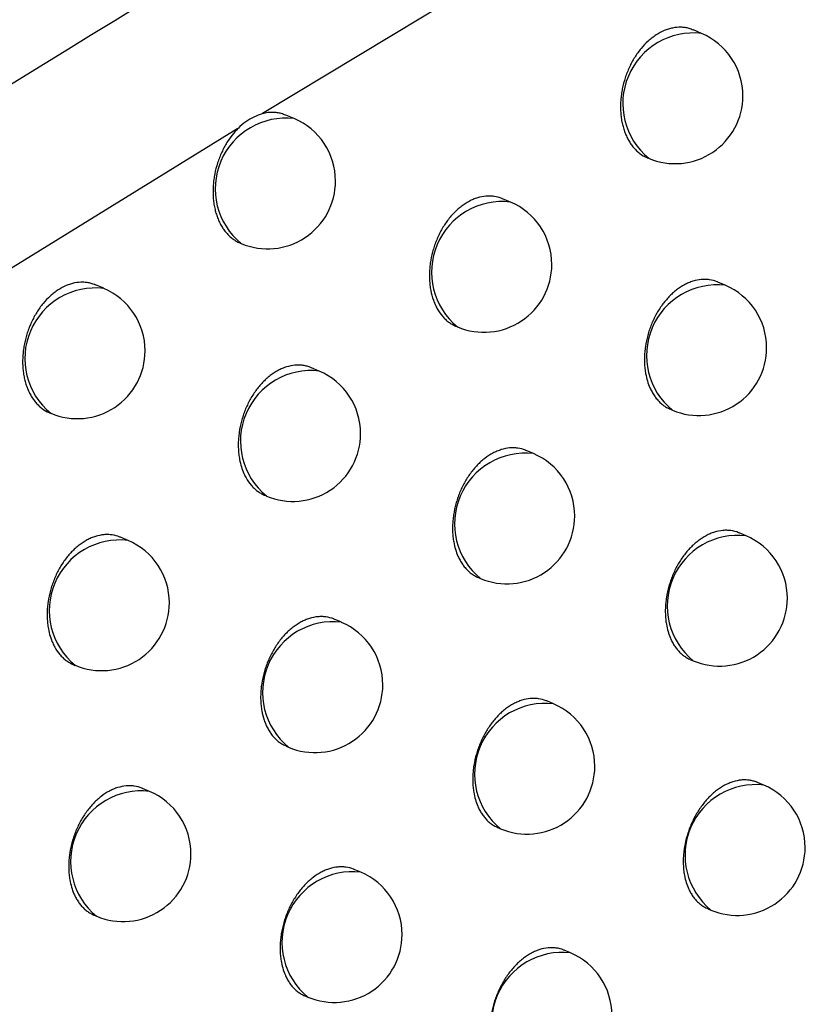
# Model space of a CAD drawing. Header units: millimetres. Extents: x -0.66 to 0.91, y -0.4 to 0.64.
# Tile 97 of 171: x 0.68355 to 0.68945, y -0.17583 to -0.16857. Entities that reach past the tile are written whole.
import ezdxf

# ---------------------------------------------------------------- set-up
doc = ezdxf.new("R2010")
doc.units = ezdxf.units.MM
doc.layers.add('FORMAT', color=7, linetype='Continuous')

msp = doc.modelspace()

# ---------------------------------------------------------------- linework, layer by layer
at = {"layer": 'FORMAT', "color": 7, "linetype": 'Continuous', "lineweight": 25}
for p, q in [((0.692454, -0.16498), (0.685344, -0.169266)), ((0.688582, -0.168674), (0.688522, -0.168649)), ((0.685578, -0.169303), (0.685516, -0.169277)), ((0.685163, -0.169376), (0.672671, -0.177076)), ((0.688182, -0.169591), (0.688192, -0.169595)), ((0.687173, -0.169918), (0.687114, -0.169893)), ((0.685179, -0.17022), (0.685188, -0.170224)), ((0.688757, -0.170531), (0.688702, -0.170508)), ((0.684174, -0.170554), (0.684114, -0.170529)), ((0.686771, -0.170834), (0.686783, -0.170839)), ((0.685763, -0.171164), (0.685706, -0.17114)), ((0.688353, -0.171446), (0.688367, -0.171452)), ((0.683774, -0.171471), (0.683784, -0.171475)), ((0.687342, -0.171772), (0.687288, -0.171749)), ((0.685361, -0.17208), (0.685373, -0.172085)), ((0.684353, -0.172413), (0.684297, -0.172389)), ((0.68891, -0.172379), (0.688859, -0.172357)), ((0.686937, -0.172687), (0.686952, -0.172693)), ((0.685927, -0.173016), (0.685874, -0.172994)), ((0.68395, -0.173328), (0.683963, -0.173334)), ((0.688502, -0.173292), (0.68852, -0.1733)), ((0.68749, -0.173617), (0.68744, -0.173596)), ((0.68552, -0.17393), (0.685537, -0.173937)), ((0.689041, -0.174217), (0.688995, -0.174197)), ((0.684511, -0.174263), (0.68446, -0.174241)), ((0.68708, -0.17453), (0.6871, -0.174538)), ((0.686069, -0.174859), (0.68602, -0.174838)), ((0.688628, -0.175128), (0.688651, -0.175138)), ((0.684104, -0.175176), (0.684122, -0.175184)), ((0.687616, -0.175453), (0.68757, -0.175434)), ((0.685659, -0.175771), (0.685679, -0.17578))]:
    msp.add_line(p, q, dxfattribs=at)
for centre, radius, start, end in [((0.688522, -0.169192), 0.0005209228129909, 83.34982, 230.761992), ((0.688387, -0.169135), 0.0005000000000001, 360, 67.055906), ((0.688387, -0.169135), 0.0005000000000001, 247.055906, 360), ((0.685517, -0.16982), 0.000520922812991, 83.34982, 230.761992), ((0.685383, -0.169763), 0.0005000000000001, 360, 67.055906), ((0.685383, -0.169763), 0.0005, 247.055906, 360), ((0.687112, -0.170435), 0.000520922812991, 83.34982, 230.761992), ((0.686978, -0.170378), 0.0005000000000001, 360, 67.055906), ((0.686978, -0.170378), 0.0005000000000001, 247.055906, 360), ((0.684113, -0.171072), 0.000520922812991, 83.34982, 230.761992), ((0.683979, -0.171015), 0.0005000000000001, 360, 67.055906), ((0.688697, -0.171049), 0.000520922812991, 83.34982, 230.761992), ((0.688562, -0.170992), 0.0005000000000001, 360, 67.055906), ((0.683979, -0.171015), 0.0005000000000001, 247.055906, 360), ((0.688562, -0.170992), 0.0005000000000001, 247.055906, 360), ((0.685703, -0.171681), 0.000520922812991, 83.34982, 230.761992), ((0.685568, -0.171625), 0.0005000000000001, 360, 67.055906), ((0.685568, -0.171625), 0.0005000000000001, 247.055906, 360), ((0.687282, -0.17229), 0.000520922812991, 83.34982, 230.761992), ((0.687147, -0.172233), 0.0005000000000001, 360, 67.055906), ((0.687147, -0.172233), 0.0005000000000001, 247.055906, 360), ((0.68885, -0.172896), 0.000520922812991, 83.34982, 230.761992), ((0.688715, -0.172839), 0.0005, 360, 67.055906), ((0.684293, -0.17293), 0.000520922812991, 83.34982, 230.761992), ((0.684158, -0.172873), 0.0005000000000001, 360, 67.055906), ((0.688715, -0.172839), 0.0005000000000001, 247.055906, 360), ((0.684158, -0.172873), 0.0005000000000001, 247.055906, 360), ((0.685866, -0.173533), 0.000520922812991, 83.34982, 230.761992), ((0.685732, -0.173477), 0.0005000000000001, 360, 67.055906), ((0.685732, -0.173477), 0.0005, 247.055906, 360), ((0.687429, -0.174135), 0.0005209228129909, 83.34982, 230.761992), ((0.687295, -0.174078), 0.0005000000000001, 360, 67.055906), ((0.687295, -0.174078), 0.0005000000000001, 247.055906, 360), ((0.688981, -0.174734), 0.0005209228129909, 83.34982, 230.761992), ((0.688846, -0.174677), 0.0005000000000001, 360, 67.055906), ((0.684451, -0.17478), 0.0005209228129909, 83.34982, 230.761992), ((0.684317, -0.174723), 0.0005, 360, 67.055906), ((0.684317, -0.174723), 0.0005, 247.055906, 360), ((0.688846, -0.174677), 0.0005000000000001, 247.055906, 360), ((0.686009, -0.175376), 0.000520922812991, 83.34982, 230.761992), ((0.685874, -0.175319), 0.0005, 360, 67.055906), ((0.685874, -0.175319), 0.0005000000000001, 247.055906, 360), ((0.687555, -0.175971), 0.000520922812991, 83.34982, 230.761992), ((0.687421, -0.175914), 0.0005, 360, 67.055906)]:
    msp.add_arc(centre, radius, start, end, dxfattribs=at)
for points, knots in [([(0.6706298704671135, -0.1726948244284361), (0.6713697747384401, -0.1722299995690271), (0.6775014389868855, -0.1683779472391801), (0.6890290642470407, -0.1612117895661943), (0.7052187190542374, -0.1513186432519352), (0.7214162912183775, -0.1415976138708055), (0.7336362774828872, -0.1343910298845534), (0.740456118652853, -0.130420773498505), (0.7418741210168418, -0.1295952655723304)], [0, 0, 0, 0, 0.03118345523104, 0.2584205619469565, 0.4856768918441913, 0.712990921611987, 0.9403241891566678, 1, 1, 1, 1]), ([(0.7413611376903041, -0.1357434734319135), (0.733530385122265, -0.140022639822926), (0.7178683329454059, -0.1485812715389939), (0.6949635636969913, -0.1619400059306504), (0.6799189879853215, -0.1712439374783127), (0.6726201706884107, -0.1757577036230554)], [0, 0, 0, 0, 0.3398546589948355, 0.6797330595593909, 1, 1, 1, 1]), ([(0.7392562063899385, -0.1442033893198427), (0.7308445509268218, -0.1507577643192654), (0.7179701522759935, -0.1607895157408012), (0.7006724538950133, -0.174937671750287), (0.6917947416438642, -0.1824266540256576), (0.6873550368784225, -0.1861718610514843)], [0, 0, 0, 0, 0.485133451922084, 0.7425175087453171, 1, 1, 1, 1]), ([(0.6885217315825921, -0.1686508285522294), (0.6885112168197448, -0.1686460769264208), (0.6884915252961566, -0.1686371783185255), (0.688460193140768, -0.1686314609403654), (0.6884201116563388, -0.1686278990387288), (0.6883787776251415, -0.1686316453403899), (0.6883373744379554, -0.1686421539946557), (0.6882961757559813, -0.1686572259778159), (0.6882556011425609, -0.1686789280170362), (0.6882166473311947, -0.1687066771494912), (0.6881790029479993, -0.1687383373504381), (0.688143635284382, -0.1687755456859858), (0.6881113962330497, -0.1688173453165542), (0.6880814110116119, -0.1688620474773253), (0.6880550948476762, -0.1689106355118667), (0.6880330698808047, -0.1689618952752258), (0.6880140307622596, -0.169014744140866), (0.6879996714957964, -0.1690693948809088), (0.6879903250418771, -0.1691244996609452), (0.6879844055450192, -0.169179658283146), (0.6879836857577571, -0.1692343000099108), (0.6879881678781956, -0.1692870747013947), (0.6879941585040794, -0.1693255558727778), (0.6880026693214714, -0.1693624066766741), (0.6880136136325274, -0.1693974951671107), (0.6880271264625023, -0.1694310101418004), (0.688042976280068, -0.1694621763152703), (0.688060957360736, -0.1694907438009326), (0.6880809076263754, -0.1695165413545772), (0.6881030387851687, -0.1695398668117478), (0.6881348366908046, -0.1695663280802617), (0.6881614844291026, -0.1695834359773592), (0.6881808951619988, -0.1695904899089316), (0.6881818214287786, -0.1695908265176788)], [0, 0, 0, 0, 0.0309393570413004, 0.0579416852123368, 0.0853415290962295, 0.1383017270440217, 0.1651859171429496, 0.1924649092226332, 0.2452497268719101, 0.2720429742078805, 0.2992273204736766, 0.3519779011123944, 0.3787515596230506, 0.4059134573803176, 0.458786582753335, 0.4856210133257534, 0.5128430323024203, 0.5659352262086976, 0.5928808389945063, 0.6202158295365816, 0.6735198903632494, 0.7005743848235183, 0.7280215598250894, 0.7545620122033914, 0.7812867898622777, 0.8085934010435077, 0.8361013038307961, 0.8626230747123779, 0.8895250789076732, 0.9166204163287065, 0.9441134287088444, 0.9973331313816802, 1, 1, 1, 1]), ([(0.6853431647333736, -0.1692665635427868), (0.6853018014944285, -0.1692822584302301), (0.6852390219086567, -0.1693060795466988), (0.6851832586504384, -0.1693576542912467), (0.6851642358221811, -0.1693752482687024)], [0, 0, 0, 0, 0.6588644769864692, 1, 1, 1, 1]), ([(0.6855155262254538, -0.169278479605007), (0.6855049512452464, -0.1692737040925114), (0.6854851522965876, -0.1692647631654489), (0.6854536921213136, -0.1692589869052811), (0.6854206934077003, -0.1692560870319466), (0.6853842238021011, -0.1692575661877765), (0.6853580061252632, -0.1692632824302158), (0.6853448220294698, -0.1692661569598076)], [0, 0, 0, 0, 0.2022206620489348, 0.3786065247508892, 0.5575930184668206, 0.7775265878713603, 0.9999999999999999, 0.9999999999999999, 0.9999999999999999, 0.9999999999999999]), ([(0.6851628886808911, -0.1693766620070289), (0.685148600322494, -0.1693921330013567), (0.6851198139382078, -0.1694233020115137), (0.6850795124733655, -0.1694817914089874), (0.6850490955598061, -0.1695381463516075), (0.6850272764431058, -0.1695894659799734), (0.6850084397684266, -0.1696423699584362), (0.6849943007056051, -0.1696970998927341), (0.6849851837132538, -0.1697522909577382), (0.684980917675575, -0.1697937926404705), (0.6849792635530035, -0.1698348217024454), (0.684980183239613, -0.1698752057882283), (0.6849837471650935, -0.1699151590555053), (0.6849899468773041, -0.1699538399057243), (0.684998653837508, -0.1699908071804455), (0.6850097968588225, -0.1700260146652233), (0.6850235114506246, -0.1700596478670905), (0.6850395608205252, -0.1700909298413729), (0.6850576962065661, -0.1701195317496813), (0.6850778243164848, -0.170145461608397), (0.6851001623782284, -0.1701688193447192), (0.6851242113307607, -0.1701891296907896), (0.6851498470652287, -0.1702058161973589), (0.685168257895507, -0.1702160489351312), (0.6851785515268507, -0.1702197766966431), (0.6851794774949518, -0.1702201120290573)], [0, 0, 0, 0, 0.0641431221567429, 0.129227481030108, 0.2066369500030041, 0.2459235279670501, 0.2857767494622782, 0.3635556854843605, 0.4030297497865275, 0.4430734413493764, 0.4819007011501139, 0.5209963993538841, 0.5609381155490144, 0.6011719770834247, 0.6400913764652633, 0.679281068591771, 0.7193240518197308, 0.759662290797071, 0.7985515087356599, 0.8377119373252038, 0.8777295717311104, 0.9180442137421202, 0.9568004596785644, 0.9961139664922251, 1, 1, 1, 1]), ([(0.6871140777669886, -0.1698933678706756), (0.687112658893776, -0.1698926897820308), (0.6870932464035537, -0.1698834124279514), (0.687062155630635, -0.1698763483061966), (0.6870221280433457, -0.1698727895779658), (0.6869813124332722, -0.1698741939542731), (0.6869397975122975, -0.1698824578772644), (0.6868985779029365, -0.1698975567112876), (0.68685785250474, -0.1699170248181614), (0.6868181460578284, -0.1699428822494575), (0.6867804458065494, -0.169974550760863), (0.6867443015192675, -0.1700098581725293), (0.6867107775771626, -0.1700503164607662), (0.6866807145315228, -0.1700949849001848), (0.6866530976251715, -0.1701422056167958), (0.6866294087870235, -0.1701928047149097), (0.6866102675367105, -0.1702455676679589), (0.6865942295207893, -0.1702995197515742), (0.6865830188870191, -0.1703547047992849), (0.6865769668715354, -0.170409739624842), (0.6865750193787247, -0.1704507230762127), (0.6865756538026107, -0.1704909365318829), (0.6865789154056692, -0.170530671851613), (0.6865867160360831, -0.1705817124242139), (0.68659965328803, -0.1706300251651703), (0.6866173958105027, -0.1706743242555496), (0.6866383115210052, -0.1707156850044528), (0.686663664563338, -0.1707521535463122), (0.6866928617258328, -0.1707828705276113), (0.6867165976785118, -0.1708030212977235), (0.686741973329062, -0.1708195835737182), (0.6867602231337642, -0.1708297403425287), (0.6867704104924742, -0.1708334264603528), (0.6867713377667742, -0.1708337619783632)], [0, 0, 0, 0, 0.0042312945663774, 0.057890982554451, 0.0852867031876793, 0.1117042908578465, 0.1651510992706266, 0.1924369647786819, 0.2187750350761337, 0.2720586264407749, 0.2992582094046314, 0.3255808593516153, 0.3788304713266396, 0.4060094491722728, 0.4323879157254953, 0.485748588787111, 0.5129822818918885, 0.5394602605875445, 0.5930221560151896, 0.6203587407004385, 0.6469326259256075, 0.6736917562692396, 0.7007376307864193, 0.7281762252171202, 0.7813678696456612, 0.8086602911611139, 0.8361538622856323, 0.889506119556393, 0.9165886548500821, 0.944068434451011, 0.9706030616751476, 0.9973242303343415, 1, 1, 1, 1]), ([(0.6841128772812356, -0.170530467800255), (0.684102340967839, -0.1705257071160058), (0.6840826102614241, -0.1705167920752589), (0.684051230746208, -0.1705110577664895), (0.6840111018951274, -0.1705074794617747), (0.683969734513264, -0.1705112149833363), (0.6839283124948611, -0.1705217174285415), (0.6838871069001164, -0.1705367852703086), (0.6838465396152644, -0.1705584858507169), (0.6838076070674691, -0.1705862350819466), (0.683769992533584, -0.1706178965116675), (0.6837346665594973, -0.1706551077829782), (0.683702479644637, -0.1706969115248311), (0.6836725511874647, -0.1707416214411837), (0.6836463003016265, -0.1707902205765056), (0.6836243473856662, -0.1708414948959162), (0.6836053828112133, -0.1708943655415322), (0.683591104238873, -0.170949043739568), (0.6835818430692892, -0.1710041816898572), (0.6835760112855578, -0.1710593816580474), (0.6835753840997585, -0.1711140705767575), (0.6835799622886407, -0.1711668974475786), (0.6835860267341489, -0.1712054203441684), (0.6835946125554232, -0.1712423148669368), (0.6836056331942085, -0.1712774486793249), (0.6836192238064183, -0.1713110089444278), (0.6836351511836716, -0.1713422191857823), (0.683653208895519, -0.1713708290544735), (0.6836732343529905, -0.1713966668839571), (0.6836954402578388, -0.1714200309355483), (0.6837273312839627, -0.1714465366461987), (0.683754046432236, -0.1714636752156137), (0.6837734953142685, -0.1714707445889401), (0.6837744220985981, -0.1714710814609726)], [0, 0, 0, 0, 0.0309465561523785, 0.0579517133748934, 0.0853546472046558, 0.138306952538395, 0.165187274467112, 0.1924624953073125, 0.2452300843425, 0.2720146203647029, 0.2991901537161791, 0.3519217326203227, 0.3786856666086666, 0.405837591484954, 0.45869800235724, 0.4855258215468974, 0.5127409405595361, 0.5658321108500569, 0.5927770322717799, 0.6201111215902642, 0.6734264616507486, 0.7004865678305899, 0.7279393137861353, 0.7544891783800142, 0.7812234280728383, 0.8085397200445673, 0.8360573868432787, 0.8625882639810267, 0.8894996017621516, 0.916604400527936, 0.9441071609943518, 0.9973365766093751, 1, 1, 1, 1]), ([(0.6887018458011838, -0.1705081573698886), (0.6887004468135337, -0.1705074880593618), (0.6886812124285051, -0.1704982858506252), (0.6886503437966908, -0.1704913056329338), (0.6886105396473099, -0.1704878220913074), (0.6885698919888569, -0.170489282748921), (0.688528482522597, -0.1704975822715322), (0.688487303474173, -0.1705126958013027), (0.688446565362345, -0.1705321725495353), (0.6884067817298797, -0.1705580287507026), (0.6883689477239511, -0.1705896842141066), (0.6883326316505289, -0.1706249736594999), (0.6882988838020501, -0.1706654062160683), (0.6882685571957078, -0.1707100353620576), (0.6882406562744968, -0.1707571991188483), (0.6882166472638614, -0.1708077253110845), (0.6881971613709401, -0.1708603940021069), (0.6881807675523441, -0.1709142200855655), (0.6881691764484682, -0.1709692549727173), (0.6881627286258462, -0.1710241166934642), (0.6881604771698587, -0.1710649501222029), (0.6881608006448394, -0.1711049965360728), (0.6881637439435, -0.1711445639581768), (0.6881729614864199, -0.1712081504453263), (0.688190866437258, -0.1712673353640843), (0.6882163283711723, -0.1713184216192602), (0.688233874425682, -0.1713467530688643), (0.688253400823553, -0.1713723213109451), (0.688275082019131, -0.1713954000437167), (0.6882986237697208, -0.1714151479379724), (0.688324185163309, -0.1714331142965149), (0.6883432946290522, -0.1714404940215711), (0.6883533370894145, -0.1714443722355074)], [0, 0, 0, 0, 0.0042076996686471, 0.0578507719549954, 0.0852368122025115, 0.1116724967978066, 0.1651551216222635, 0.192458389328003, 0.2188336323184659, 0.2721922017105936, 0.2994298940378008, 0.325793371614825, 0.3791260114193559, 0.4063479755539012, 0.4327541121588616, 0.4861716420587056, 0.5134354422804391, 0.5399172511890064, 0.5934878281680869, 0.6208299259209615, 0.6473838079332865, 0.6741229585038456, 0.7011489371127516, 0.7285677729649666, 0.8088086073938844, 0.8362676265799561, 0.8628432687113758, 0.8896052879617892, 0.9166563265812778, 0.9441035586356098, 0.9706251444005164, 1, 1, 1, 1]), ([(0.6857056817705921, -0.1711400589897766), (0.6857042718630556, -0.1711393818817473), (0.6856939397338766, -0.1711344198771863), (0.6856734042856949, -0.1711283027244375), (0.6856440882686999, -0.1711220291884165), (0.6856139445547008, -0.1711196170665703), (0.6855732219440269, -0.1711209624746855), (0.6855317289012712, -0.171129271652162), (0.6854905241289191, -0.1711443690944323), (0.6854497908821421, -0.1711638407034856), (0.6854100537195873, -0.1711896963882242), (0.685372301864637, -0.1712213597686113), (0.68533609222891, -0.171256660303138), (0.685302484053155, -0.1712971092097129), (0.6852723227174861, -0.1713417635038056), (0.6852446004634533, -0.1713889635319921), (0.6852207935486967, -0.1714395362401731), (0.6852015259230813, -0.1714922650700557), (0.6851853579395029, -0.1715461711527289), (0.6851740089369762, -0.1716013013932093), (0.6851678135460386, -0.1716562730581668), (0.6851657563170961, -0.1716972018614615), (0.6851662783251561, -0.1717373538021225), (0.6851694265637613, -0.1717770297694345), (0.6851789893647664, -0.1718408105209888), (0.6851972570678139, -0.1719002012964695), (0.6852281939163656, -0.1719616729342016), (0.6852533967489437, -0.1719980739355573), (0.6852824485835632, -0.1720287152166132), (0.6853060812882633, -0.1720488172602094), (0.6853313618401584, -0.1720653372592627), (0.6853495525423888, -0.172075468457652), (0.6853597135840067, -0.1720791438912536), (0.6853606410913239, -0.1720794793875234)], [0, 0, 0, 0, 0.0042203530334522, 0.0309277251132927, 0.0579244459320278, 0.0853179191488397, 0.1117437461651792, 0.1652069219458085, 0.1925008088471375, 0.2188543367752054, 0.2721691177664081, 0.2993845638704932, 0.3257239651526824, 0.3790076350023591, 0.4062042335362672, 0.4325943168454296, 0.4859788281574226, 0.5132251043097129, 0.5397055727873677, 0.5932728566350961, 0.6206125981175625, 0.6471800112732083, 0.6739326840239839, 0.7009721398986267, 0.7284043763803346, 0.8087116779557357, 0.8361935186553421, 0.8895257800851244, 0.9165979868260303, 0.9440670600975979, 0.9705984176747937, 0.9973162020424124, 1, 1, 1, 1]), ([(0.687287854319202, -0.1717496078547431), (0.6872864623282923, -0.1717489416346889), (0.687267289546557, -0.1717397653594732), (0.6872364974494, -0.1717328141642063), (0.6871967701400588, -0.1717293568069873), (0.6871561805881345, -0.1717308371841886), (0.6871148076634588, -0.171739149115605), (0.6870736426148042, -0.1717542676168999), (0.6870329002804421, -0.1717737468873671), (0.6869930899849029, -0.1717996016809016), (0.6869552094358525, -0.1718312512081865), (0.6869188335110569, -0.1718665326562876), (0.6868850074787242, -0.1719069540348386), (0.6868545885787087, -0.1719515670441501), (0.6868265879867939, -0.1719987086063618), (0.6868024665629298, -0.1720492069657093), (0.6867828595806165, -0.1721018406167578), (0.6867663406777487, -0.1721556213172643), (0.6867546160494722, -0.1722106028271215), (0.6867480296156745, -0.1722654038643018), (0.6867456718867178, -0.1723061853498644), (0.686745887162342, -0.1723461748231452), (0.6867487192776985, -0.1723856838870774), (0.6867577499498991, -0.1724491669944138), (0.6867754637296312, -0.1725082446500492), (0.6868007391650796, -0.172559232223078), (0.6868181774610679, -0.1725875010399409), (0.6868375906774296, -0.1726130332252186), (0.6868591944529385, -0.1726359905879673), (0.6868825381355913, -0.1726559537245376), (0.6869075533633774, -0.1726723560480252), (0.6869255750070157, -0.1726824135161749), (0.6869356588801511, -0.1726860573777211), (0.6869365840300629, -0.1726863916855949)], [0, 0, 0, 0, 0.004198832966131, 0.0578332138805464, 0.0852144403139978, 0.111654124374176, 0.165144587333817, 0.1924515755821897, 0.2188369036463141, 0.2722158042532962, 0.299463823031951, 0.3258385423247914, 0.3791940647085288, 0.4064279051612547, 0.4328410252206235, 0.4862729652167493, 0.5135444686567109, 0.5400256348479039, 0.5935952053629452, 0.6209371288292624, 0.647482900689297, 0.6742139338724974, 0.7012317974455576, 0.7286425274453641, 0.8088468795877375, 0.8362933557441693, 0.8628580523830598, 0.8896089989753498, 0.9166487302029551, 0.9440843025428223, 0.9706004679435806, 0.9973027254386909, 1, 1, 1, 1]), ([(0.684297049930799, -0.1723895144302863), (0.6842956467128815, -0.1723888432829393), (0.6842763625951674, -0.1723796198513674), (0.6842454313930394, -0.1723726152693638), (0.68420556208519, -0.1723691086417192), (0.6841648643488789, -0.1723705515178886), (0.684123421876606, -0.1723788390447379), (0.6840822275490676, -0.1723939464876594), (0.6840414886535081, -0.1724134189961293), (0.684001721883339, -0.17243927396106), (0.6839639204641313, -0.1724709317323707), (0.6839276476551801, -0.1725062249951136), (0.6838939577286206, -0.1725466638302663), (0.6838637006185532, -0.1725913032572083), (0.6838358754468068, -0.1726384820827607), (0.6838119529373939, -0.1726890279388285), (0.6837925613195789, -0.1727417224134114), (0.6837762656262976, -0.1727955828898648), (0.6837647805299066, -0.1728506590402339), (0.683758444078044, -0.1729055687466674), (0.6837562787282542, -0.1729464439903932), (0.6837566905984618, -0.1729865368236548), (0.6837597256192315, -0.1730261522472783), (0.6837690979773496, -0.1730898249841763), (0.6837871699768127, -0.1731491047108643), (0.6838178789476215, -0.173210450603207), (0.6838429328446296, -0.1732467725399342), (0.6838718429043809, -0.1732773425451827), (0.6838953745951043, -0.1732973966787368), (0.683920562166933, -0.1733138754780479), (0.683938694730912, -0.1733239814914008), (0.6839488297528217, -0.1733276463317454), (0.6839497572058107, -0.1733279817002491)], [0, 0, 0, 0, 0.0042102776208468, 0.0578609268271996, 0.0852511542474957, 0.111683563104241, 0.1651597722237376, 0.1924599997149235, 0.2188268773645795, 0.2721685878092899, 0.2993977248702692, 0.3257517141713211, 0.3790650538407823, 0.4062770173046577, 0.4326769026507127, 0.4860815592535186, 0.5133385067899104, 0.5398202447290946, 0.5933904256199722, 0.6207320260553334, 0.6472923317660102, 0.6740379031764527, 0.7010702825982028, 0.7284954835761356, 0.8087677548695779, 0.8362375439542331, 0.8895489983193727, 0.916610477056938, 0.944068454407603, 0.970595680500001, 0.9973092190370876, 1, 1, 1, 1]), ([(0.6888592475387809, -0.1723574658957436), (0.6888578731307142, -0.1723568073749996), (0.6888388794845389, -0.1723477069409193), (0.6888083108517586, -0.1723408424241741), (0.6887688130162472, -0.1723374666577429), (0.6887284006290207, -0.172339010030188), (0.6886871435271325, -0.1723473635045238), (0.6886460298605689, -0.1723625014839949), (0.6886052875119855, -0.1723819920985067), (0.6885654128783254, -0.1724078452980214), (0.6885274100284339, -0.172439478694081), (0.6884908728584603, -0.172474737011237), (0.6884568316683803, -0.172515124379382), (0.6884261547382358, -0.1725596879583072), (0.6883978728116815, -0.1726067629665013), (0.6883734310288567, -0.1726571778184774), (0.6883534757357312, -0.1727097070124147), (0.688336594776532, -0.1727633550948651), (0.6883244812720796, -0.172818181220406), (0.6883174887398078, -0.1728728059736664), (0.6883148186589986, -0.1729134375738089), (0.6883147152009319, -0.1729532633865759), (0.6883172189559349, -0.1729926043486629), (0.6883256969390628, -0.1730557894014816), (0.6883428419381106, -0.1731145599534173), (0.6883675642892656, -0.1731652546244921), (0.6883846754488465, -0.1731933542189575), (0.6884037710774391, -0.1732187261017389), (0.6884250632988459, -0.1732415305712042), (0.6884481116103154, -0.1732613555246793), (0.6884728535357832, -0.1732776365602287), (0.6884906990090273, -0.1732876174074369), (0.6885007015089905, -0.1732912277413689), (0.6885016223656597, -0.1732915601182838)], [0, 0, 0, 0, 0.0041822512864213, 0.0577966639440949, 0.0851667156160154, 0.1116181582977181, 0.1651317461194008, 0.1924498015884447, 0.2188628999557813, 0.2722977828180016, 0.299574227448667, 0.3259800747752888, 0.3793989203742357, 0.4066655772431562, 0.4330991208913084, 0.4865731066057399, 0.5138669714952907, 0.5403488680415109, 0.5939206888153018, 0.6212646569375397, 0.647791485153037, 0.6745035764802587, 0.7015025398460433, 0.7288944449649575, 0.809008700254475, 0.836424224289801, 0.8629614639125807, 0.8896846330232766, 0.9166959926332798, 0.9441022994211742, 0.9706051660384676, 0.9972938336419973, 1, 1, 1, 1]), ([(0.6858737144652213, -0.1729938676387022), (0.6858723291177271, -0.1729932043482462), (0.6858532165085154, -0.1729840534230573), (0.6858224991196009, -0.172977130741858), (0.6857828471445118, -0.17297369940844), (0.6857423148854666, -0.1729751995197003), (0.6857009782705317, -0.1729835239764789), (0.6856598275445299, -0.1729986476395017), (0.6856190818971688, -0.1730181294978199), (0.6855792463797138, -0.1730439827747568), (0.6855413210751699, -0.1730756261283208), (0.6855048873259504, -0.173110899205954), (0.6854709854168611, -0.1731513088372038), (0.6854404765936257, -0.1731959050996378), (0.6854123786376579, -0.1732430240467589), (0.6853881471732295, -0.1732934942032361), (0.6853684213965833, -0.1733460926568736), (0.6853517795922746, -0.1733998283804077), (0.6853399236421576, -0.1734547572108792), (0.6853332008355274, -0.1735094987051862), (0.6853307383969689, -0.1735502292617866), (0.6853308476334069, -0.1735901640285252), (0.6853335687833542, -0.1736296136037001), (0.685340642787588, -0.1736802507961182), (0.6853528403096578, -0.1737281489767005), (0.6853698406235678, -0.1737720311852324), (0.6853850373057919, -0.1738028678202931), (0.685402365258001, -0.1738310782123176), (0.6854216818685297, -0.173856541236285), (0.6854431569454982, -0.1738795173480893), (0.68546650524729, -0.1738991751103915), (0.6854918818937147, -0.1739170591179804), (0.6855108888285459, -0.1739243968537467), (0.6855208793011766, -0.1739282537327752)], [0, 0, 0, 0, 0.0041903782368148, 0.0578115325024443, 0.0851856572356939, 0.1116265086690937, 0.1651190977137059, 0.192426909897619, 0.2188190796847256, 0.272211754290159, 0.2994667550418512, 0.3258494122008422, 0.3792211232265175, 0.4064634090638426, 0.4328805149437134, 0.4863207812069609, 0.5135968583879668, 0.5400749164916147, 0.5936384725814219, 0.6209776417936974, 0.6475133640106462, 0.6742343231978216, 0.7012420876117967, 0.7286426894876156, 0.7817162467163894, 0.808947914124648, 0.8363801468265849, 0.8629321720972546, 0.8896703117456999, 0.9166969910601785, 0.9441191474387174, 0.970627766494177, 1, 1, 1, 1]), ([(0.6874397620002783, -0.1735965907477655), (0.6874383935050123, -0.1735959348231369), (0.6874194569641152, -0.1735868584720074), (0.6873889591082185, -0.1735800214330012), (0.6873495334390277, -0.1735766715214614), (0.6873091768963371, -0.173578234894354), (0.6872679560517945, -0.1735866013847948), (0.6872268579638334, -0.1736017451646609), (0.6871861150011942, -0.1736212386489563), (0.6871462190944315, -0.1736470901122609), (0.6871081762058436, -0.173678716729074), (0.6870715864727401, -0.1737139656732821), (0.6870374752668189, -0.1737543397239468), (0.6870067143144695, -0.1737988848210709), (0.6869783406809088, -0.1738459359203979), (0.6869537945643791, -0.1738963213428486), (0.6869337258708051, -0.1739488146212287), (0.6869167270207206, -0.1740024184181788), (0.6869044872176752, -0.174057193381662), (0.6868973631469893, -0.1741117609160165), (0.6868945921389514, -0.1741523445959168), (0.6868943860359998, -0.174192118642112), (0.6868967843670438, -0.1742314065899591), (0.6869050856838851, -0.174294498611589), (0.6869220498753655, -0.1743531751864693), (0.6869465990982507, -0.1744037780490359), (0.6869636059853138, -0.1744318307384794), (0.6869826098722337, -0.1744571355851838), (0.6870037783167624, -0.1744799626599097), (0.6870268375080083, -0.1744994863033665), (0.687051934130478, -0.1745172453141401), (0.6870707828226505, -0.1745245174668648), (0.6870806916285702, -0.1745283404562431)], [0, 0, 0, 0, 0.0041760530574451, 0.0577860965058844, 0.0851536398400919, 0.1116090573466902, 0.1651304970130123, 0.1924523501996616, 0.2188739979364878, 0.2723261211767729, 0.2996113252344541, 0.3260266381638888, 0.3794647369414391, 0.4067413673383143, 0.433181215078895, 0.4866681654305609, 0.5139689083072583, 0.5404514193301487, 0.5940247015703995, 0.6213696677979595, 0.6478915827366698, 0.6745987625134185, 0.7015928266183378, 0.7289798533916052, 0.8090705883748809, 0.8364780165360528, 0.863008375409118, 0.8897245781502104, 0.9167288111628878, 0.9441277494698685, 0.9706278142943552, 1, 1, 1, 1]), ([(0.6844594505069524, -0.1742409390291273), (0.6844580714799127, -0.1742402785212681), (0.6844390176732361, -0.1742311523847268), (0.6844083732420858, -0.1742242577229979), (0.6843687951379, -0.174220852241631), (0.6843283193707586, -0.1742223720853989), (0.6842870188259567, -0.1742307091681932), (0.6842458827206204, -0.1742458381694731), (0.6842051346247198, -0.174265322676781), (0.6841652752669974, -0.1742911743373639), (0.6841273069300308, -0.1743228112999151), (0.6840908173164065, -0.174358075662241), (0.6840568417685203, -0.1743984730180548), (0.6840262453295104, -0.1744430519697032), (0.6839980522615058, -0.1744901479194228), (0.6839737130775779, -0.1745405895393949), (0.6839538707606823, -0.1745931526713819), (0.6839371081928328, -0.1746468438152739), (0.6839251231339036, -0.1747017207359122), (0.6839182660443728, -0.1747564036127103), (0.6839157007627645, -0.1747970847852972), (0.6839157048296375, -0.1748369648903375), (0.6839183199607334, -0.1748763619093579), (0.6839269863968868, -0.1749396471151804), (0.683944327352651, -0.1749985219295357), (0.6839692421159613, -0.1750493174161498), (0.6839864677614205, -0.1750774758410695), (0.6840056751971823, -0.175102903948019), (0.6840270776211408, -0.1751257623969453), (0.684050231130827, -0.1751456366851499), (0.6840750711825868, -0.1751619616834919), (0.6840929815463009, -0.175171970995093), (0.6841030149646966, -0.1751755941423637), (0.6841039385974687, -0.1751759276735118)], [0, 0, 0, 0, 0.0041836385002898, 0.0578046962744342, 0.0851784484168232, 0.1116263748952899, 0.1651330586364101, 0.1924478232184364, 0.2188523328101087, 0.2722699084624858, 0.2995375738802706, 0.325933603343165, 0.3793324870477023, 0.4065888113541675, 0.433015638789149, 0.4864758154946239, 0.5137623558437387, 0.5402435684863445, 0.5938137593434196, 0.6211566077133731, 0.6476890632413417, 0.6744067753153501, 0.7014113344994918, 0.7288087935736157, 0.8089515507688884, 0.8363768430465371, 0.8629231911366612, 0.8896555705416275, 0.9166763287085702, 0.9440923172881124, 0.9705999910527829, 0.9972935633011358, 1, 1, 1, 1]), ([(0.6889945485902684, -0.1741974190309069), (0.6889931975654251, -0.1741967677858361), (0.6889831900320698, -0.17419194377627), (0.6889631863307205, -0.1741860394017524), (0.6889345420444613, -0.1741800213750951), (0.688904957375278, -0.1741778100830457), (0.6888648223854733, -0.1741793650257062), (0.6888237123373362, -0.1741878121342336), (0.6887826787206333, -0.1742029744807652), (0.688741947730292, -0.1742224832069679), (0.6887020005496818, -0.1742483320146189), (0.6886638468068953, -0.1742799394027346), (0.6886271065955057, -0.1743151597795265), (0.6885927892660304, -0.1743554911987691), (0.6885617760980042, -0.1743999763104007), (0.6885331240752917, -0.1744469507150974), (0.6885082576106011, -0.1744972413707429), (0.6884878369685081, -0.1745496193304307), (0.6884704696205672, -0.1746030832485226), (0.6884578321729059, -0.1746576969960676), (0.6884502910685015, -0.1747120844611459), (0.6884471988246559, -0.1747525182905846), (0.6884466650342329, -0.1747921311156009), (0.6884487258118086, -0.1748312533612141), (0.6884564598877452, -0.1748940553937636), (0.6884728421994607, -0.1749524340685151), (0.6884968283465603, -0.1750027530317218), (0.6885135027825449, -0.1750306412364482), (0.6885321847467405, -0.1750557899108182), (0.6885530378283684, -0.175078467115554), (0.6885757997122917, -0.1750978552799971), (0.6886006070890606, -0.1751154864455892), (0.6886192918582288, -0.1751226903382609), (0.6886291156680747, -0.175126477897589)], [0, 0, 0, 0, 0.0041632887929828, 0.0308389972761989, 0.0578022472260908, 0.085159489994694, 0.1116224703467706, 0.1651586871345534, 0.1924875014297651, 0.2189293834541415, 0.2724222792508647, 0.2997281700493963, 0.3261665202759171, 0.3796514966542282, 0.4069524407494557, 0.4334069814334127, 0.4869242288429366, 0.5142411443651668, 0.5407228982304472, 0.5942952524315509, 0.6216404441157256, 0.6481462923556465, 0.674837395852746, 0.7018153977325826, 0.7291863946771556, 0.8092036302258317, 0.836585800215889, 0.8630938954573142, 0.8897875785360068, 0.9167688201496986, 0.944144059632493, 0.9706328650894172, 1, 1, 1, 1]), ([(0.6860202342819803, -0.174838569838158), (0.6860188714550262, -0.1748379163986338), (0.6859999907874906, -0.1748288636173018), (0.6859695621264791, -0.1748220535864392), (0.6859302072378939, -0.1748187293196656), (0.6858899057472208, -0.174820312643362), (0.6858487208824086, -0.1748286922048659), (0.6858076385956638, -0.1748438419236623), (0.6857668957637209, -0.1748633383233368), (0.6857269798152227, -0.1748891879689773), (0.685688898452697, -0.1749208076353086), (0.6856522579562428, -0.1749560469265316), (0.6856180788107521, -0.1749964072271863), (0.6855872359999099, -0.1750409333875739), (0.6855587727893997, -0.1750879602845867), (0.6855341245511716, -0.1751383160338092), (0.685513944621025, -0.1751907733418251), (0.6854968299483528, -0.1752443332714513), (0.6854844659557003, -0.1752990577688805), (0.6854772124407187, -0.1753535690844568), (0.6854743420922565, -0.1753941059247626), (0.6854740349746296, -0.1754338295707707), (0.6854763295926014, -0.1754730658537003), (0.6854844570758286, -0.1755360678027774), (0.6855012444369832, -0.1755946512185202), (0.6855256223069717, -0.1756451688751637), (0.6855425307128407, -0.1756731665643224), (0.685561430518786, -0.1756984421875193), (0.6855825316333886, -0.1757211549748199), (0.6856053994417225, -0.1757408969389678), (0.6856299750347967, -0.1757571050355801), (0.685647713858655, -0.1757670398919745), (0.6856576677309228, -0.1757706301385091), (0.6856585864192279, -0.1757709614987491)], [0, 0, 0, 0, 0.0041701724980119, 0.0577737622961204, 0.0851377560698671, 0.1115956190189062, 0.1651218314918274, 0.1924459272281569, 0.218874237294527, 0.2723397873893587, 0.2996318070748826, 0.3260546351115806, 0.3795080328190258, 0.4067926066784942, 0.4332370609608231, 0.4867335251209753, 0.5140393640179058, 0.5405212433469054, 0.5940934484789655, 0.6214380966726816, 0.6479543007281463, 0.674655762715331, 0.7016441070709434, 0.7290254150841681, 0.809090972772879, 0.8364897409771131, 0.8630126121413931, 0.8897212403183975, 0.9167177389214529, 0.944108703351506, 0.970605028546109, 0.9972870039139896, 1, 1, 1, 1]), ([(0.6875699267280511, -0.1754343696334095), (0.6875685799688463, -0.1754337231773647), (0.6875498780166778, -0.1754247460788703), (0.6875196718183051, -0.1754180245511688), (0.687480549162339, -0.1754147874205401), (0.6874404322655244, -0.1754164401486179), (0.6873993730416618, -0.1754248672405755), (0.6873583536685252, -0.1754400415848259), (0.6873176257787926, -0.1754595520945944), (0.6872776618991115, -0.1754853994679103), (0.6872394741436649, -0.175516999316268), (0.6872026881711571, -0.175552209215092), (0.6871683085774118, -0.1755925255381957), (0.6871372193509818, -0.1756369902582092), (0.6871084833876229, -0.1756839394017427), (0.6870835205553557, -0.1757341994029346), (0.6870629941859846, -0.1757865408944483), (0.6870455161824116, -0.1758399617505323), (0.6870327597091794, -0.1758945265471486), (0.6870250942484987, -0.1759488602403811), (0.6870219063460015, -0.1759892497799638), (0.6870212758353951, -0.1760288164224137), (0.687023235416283, -0.176067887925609), (0.6870292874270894, -0.176117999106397), (0.6870404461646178, -0.1761653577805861), (0.6870564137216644, -0.1762087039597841), (0.6870708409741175, -0.176239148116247), (0.6870874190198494, -0.1762669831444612), (0.6871060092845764, -0.1762920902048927), (0.6871267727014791, -0.176314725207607), (0.6871494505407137, -0.1763340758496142), (0.6871741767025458, -0.176351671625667), (0.6871928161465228, -0.1763588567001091), (0.6872026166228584, -0.176362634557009)], [0, 0, 0, 0, 0.0041579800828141, 0.0577403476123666, 0.0850928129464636, 0.1115555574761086, 0.1650911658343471, 0.1924195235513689, 0.2188643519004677, 0.2723631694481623, 0.2996720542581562, 0.3261139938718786, 0.3796063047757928, 0.4069110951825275, 0.4333670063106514, 0.4868871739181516, 0.5142057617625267, 0.540684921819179, 0.5942521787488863, 0.6215949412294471, 0.6480944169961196, 0.674779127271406, 0.7017507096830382, 0.729115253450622, 0.7820759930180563, 0.8092496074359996, 0.8366232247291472, 0.8631238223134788, 0.8898099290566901, 0.9167834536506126, 0.9441507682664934, 0.9706349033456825, 0.9999999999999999, 0.9999999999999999, 0.9999999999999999, 0.9999999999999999])]:
    msp.add_open_spline(points, degree=3, knots=knots, dxfattribs=at)

doc.saveas('drawing.dxf')
